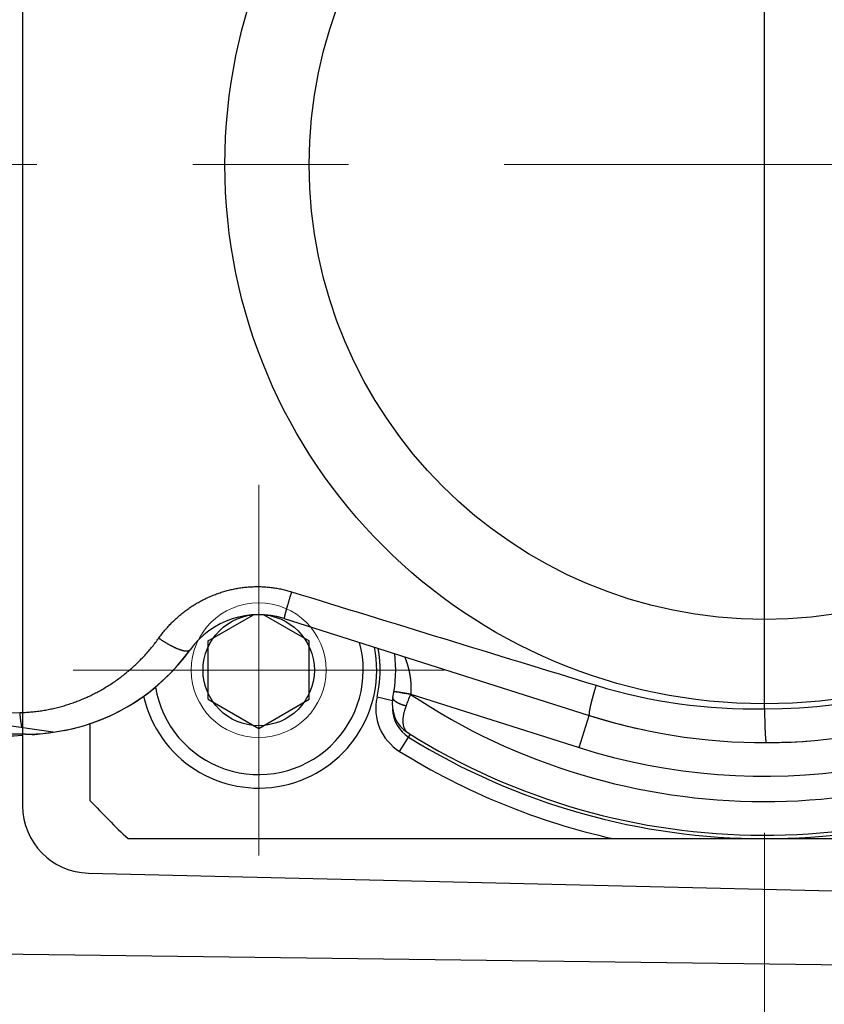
# Model space of a CAD drawing. Header units: millimetres. Extents: x 0 to 1733, y 0 to 1188.
# Tile 39 of 157: x 788 to 812, y 365 to 394. Entities that reach past the tile are written whole.
import ezdxf

# ---------------------------------------------------------------- set-up
doc = ezdxf.new("R2010")
doc.units = ezdxf.units.MM
doc.header["$LTSCALE"] = 0.727559
doc.linetypes.add('CENTER', pattern=[50.8, 31.75, -6.35, 6.35, -6.35])
for name, color, linetype in [('NoLayerName_001', 7, 'Continuous'), ('NoLayerName_004', 7, 'Continuous'), ('NoLayerName_007', 7, 'Continuous')]:
    doc.layers.add(name, color=color, linetype=linetype)
doc.styles.get("Standard").update_dxf_attribs({"font": 'txt', "bigfont": 'extfont2'})
doc.dimstyles.get("Standard").update_dxf_attribs({"dimtxt": 2.5, "dimasz": 2.5, "dimexe": 1, "dimexo": 1, "dimtad": 1, "dimdec": 3, "dimzin": 0, "dimdsep": 46, "dimtxsty": 'Standard', "dimcen": 2.5, "dimadec": 3, "dimazin": 0, "dimtfac": 0.75, "dimtdec": 3, "dimtmove": 0, "dimatfit": 3, "dimfxl": 1, "dimarcsym": 0})

# ---------------------------------------------------------------- blocks, each defined once
blk = doc.blocks.new('_OPEN30')
at = {"color": 0, "linetype": 'ByBlock', "lineweight": -2}
for p, q in [((-1, 0.267949), (0, 0)), ((0, 0), (-1, -0.267949)), ((0, 0), (-1, 0))]:
    blk.add_line(p, q, dxfattribs=at)
blk = doc.blocks.new('*D154')
at = {"layer": 'Defpoints', "color": 0}
for p in [(779.876, 390), (779.976, 390), (810, 347.169), (810, 347.069), (749.792, 285.717)]:
    blk.add_point(p, dxfattribs=at)
at = {"layer": 'NoLayerName_001', "color": 0, "linetype": 'Continuous', "lineweight": 13}
for p, q in [((775.876, 390), (685.584, 390)), ((810, 343.069), (810, 265.584))]:
    blk.add_line(p, q, dxfattribs=at)
blk.add_arc((810, 390), 120.416, 182.85519, 267.14481, dxfattribs=at)
at = {"layer": 'NoLayerName_001', "color": 0, "lineweight": 13, "xscale": 6, "yscale": 6, "zscale": 6}
for p, rotation in [((689.584, 390), 91.42759435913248), ((810, 269.584), 358.5724056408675)]:
    blk.add_blockref('_OPEN30', p, dxfattribs=dict(at, rotation=rotation))
at = {"layer": 'NoLayerName_001', "color": 0, "lineweight": 13, "insert": (722.028, 325.235), "char_height": 14, "attachment_point": 5, "rotation": 306.3607}
blk.add_mtext('\\W0.8000;90%%d', dxfattribs=at)
blk = doc.blocks.new('DIM_0006')
at = {"color": 3, "linetype": 'Continuous', "lineweight": 13}
blk.add_arc((60, 64), 60, 0, 270, dxfattribs=at)

msp = doc.modelspace()

# ---------------------------------------------------------------- linework, layer by layer
at = {"layer": 'NoLayerName_001', "color": 4, "linetype": 'CENTER', "lineweight": 13}
for p, q in [((810, 347.0690801), (810, 421.39703013)), ((862.34296509, 390), (720, 390)), ((795, 371), (795, 379)), ((791, 375), (799, 375))]:
    msp.add_line(p, q, dxfattribs=at)
at = {"layer": 'NoLayerName_001', "color": 7, "linetype": 'Continuous', "lineweight": 25}
for p, q in [((788, 409.04705223), (788, 370.95294777)), ((793.5, 375.8660254), (794.85009217, 376.64550148)), ((795.14990783, 376.64550148), (796.5, 375.8660254)), ((793.5, 374.1339746), (793.5, 375.8660254)), ((796.5, 374.1339746), (796.5, 375.8660254)), ((793.5, 374.1339746), (795, 373.26794919)), ((795, 373.26794919), (796.5, 374.1339746)), ((789.95239444, 368.97732394), (828.95239444, 368.04875251)), ((828.97372641, 366.02662104), (751.52695173, 367.04411116))]:
    msp.add_line(p, q, dxfattribs=at)
at = {"layer": 'NoLayerName_001', "color": 110, "linetype": 'CENTER', "lineweight": 13}
for p, q in [((795, 380.5), (795, 369.5)), ((789.5, 375), (800.5, 375))]:
    msp.add_line(p, q, dxfattribs=at)
at = {"layer": 'NoLayerName_001', "color": 7, "linetype": 'Continuous', "lineweight": 25}
for centre, radius in [((810, 390), 16), ((810, 390), 16), ((810, 390), 13.5), ((795, 375), 1.65)]:
    msp.add_circle(centre, radius, dxfattribs=at)
at = {"layer": 'NoLayerName_001', "color": 4, "linetype": 'Continuous', "lineweight": 13}
msp.add_circle((795, 375), 2, dxfattribs=at)
at = {"layer": 'NoLayerName_001', "color": 7, "linetype": 'Continuous', "lineweight": 25}
for centre, radius, start, end in [((795, 375), 3.1, 189.305616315, 15.396339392), ((795, 375), 3.5, 192.802569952, 11.2329581), ((790, 370.97675729), 2, 180, 268.636072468), ((790, 370.97675729), 2, 180, 268.636072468)]:
    msp.add_arc(centre, radius, start, end, dxfattribs=at)
at = {"layer": 'NoLayerName_004', "color": 6, "linetype": 'Continuous', "lineweight": 25}
for p, q in [((810, 373.85), (810, 406.15)), ((795.75752502, 376.53246843), (804.80337836, 373.65626654)), ((786.91791334, 373.71835051), (787.91416141, 373.74041429)), ((788.90381314, 373.15544124), (786.1, 373.5615282)), ((788.09004342, 373.1), (786.1, 373.1)), ((788.90381314, 373.15544124), (789.46641546, 373.26))]:
    msp.add_line(p, q, dxfattribs=at)
for centre, radius, start, end in [((810, 390), 16.15, 270, 327.799932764), ((810, 390), 17.15, 252.361518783, 327.799932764), ((2025.17897391, 4358.59153732), 4166.70347644, 252.8420799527, 252.9719926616), ((795, 374.15), 2.5, 72.361518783, 144.383793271), ((788.09004342, 379.1), 6, 277.783657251, 324.383793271), ((809.70268712, 389.92415376), 16.07661122, 253.010464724, 271.059660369), ((787.26717242, 385.41892356), 12.37409266, 264.587593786, 273.297479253), ((788.09004342, 379.1), 6, 270, 277.783657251), ((787.28458971, 384.98489476), 11.93975942, 274.822261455, 277.794246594)]:
    msp.add_arc(centre, radius, start, end, dxfattribs=at)
for points, knots in [([(792.03794521, 375.9494818), (792.06743543, 375.98903205), (792.12531353, 376.06906222), (792.21905648, 376.1839308), (792.31681418, 376.29556598), (792.4191644, 376.4031977), (792.52572962, 376.50675847), (792.63638921, 376.60599152), (792.75095229, 376.70069329), (792.86925712, 376.79064002), (792.99110482, 376.87566433), (793.11628421, 376.95563587), (793.24459251, 377.03042011), (793.37582576, 377.09988437), (793.50978045, 377.1638952), (793.64625273, 377.22231978), (793.78503802, 377.27502234), (793.92592023, 377.32187291), (794.06865669, 377.36279689), (794.21300328, 377.39771272), (794.35871457, 377.42653985), (794.5055453, 377.44919752), (794.65325018, 377.46560384), (794.80158294, 377.47568085), (794.9502814, 377.47933482), (795.0990506, 377.47655771), (795.24757593, 377.467402), (795.39552533, 377.45188212), (795.54259289, 377.43010639), (795.68837391, 377.40184466), (795.83283158, 377.3681236), (795.92740574, 377.33954102), (795.97485938, 377.32602549)], [0, 0, 0, 0, 0.1480035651, 0.2962164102, 0.4445937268, 0.5930905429, 0.7416632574, 0.8902711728, 1.0388780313, 1.1874546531, 1.3359924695, 1.4844943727, 1.6329633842, 1.7814035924, 1.929821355, 2.078226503, 2.2266335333, 2.3750571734, 2.5235006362, 2.6719654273, 2.820454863, 2.9689754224, 3.1175380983, 3.266159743, 3.414861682, 3.5636282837, 3.7124078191, 3.8611445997, 4.0097820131, 4.1582646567, 4.3065404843, 4.454562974, 4.454562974, 4.454562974, 4.454562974]), ([(795.97485766, 377.32602229), (795.96943172, 377.30852676), (795.95855385, 377.27354373), (795.9423928, 377.22102078), (795.92632972, 377.16846737), (795.91171358, 377.12026013), (795.89851786, 377.07640793), (795.88671879, 377.03691891), (795.87500139, 376.99740672), (795.86466482, 376.96226177), (795.8556843, 376.93149034), (795.84803301, 376.90509917), (795.84043086, 376.87869119), (795.832881, 376.85226642), (795.82539227, 376.82582501), (795.81797379, 376.79936854), (795.81063518, 376.77289852), (795.80459162, 376.7508264), (795.79980796, 376.73315847), (795.79624846, 376.71989886), (795.79271911, 376.70662667), (795.7892222, 376.69333868), (795.78575986, 376.68003166), (795.78233477, 376.66670292), (795.77894938, 376.65335444), (795.77561994, 376.63999103), (795.77236576, 376.62662229), (795.76920752, 376.61325978), (795.76615996, 376.59991217), (795.76324905, 376.58654614), (795.76042125, 376.5730419), (795.75821761, 376.55957407), (795.75533233, 376.54601307), (795.75710029, 376.53701462), (795.75752502, 376.53246845)], [0, 0, 0, 0, 0.05495279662, 0.10990564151, 0.1648590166, 0.21981309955, 0.26102837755, 0.30224263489, 0.3434552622, 0.38466725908, 0.41214297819, 0.43962057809, 0.4671009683, 0.49458421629, 0.52206699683, 0.54954518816, 0.5770147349, 0.60447229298, 0.61819873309, 0.63192692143, 0.64565946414, 0.65939898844, 0.67314814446, 0.68690960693, 0.70068427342, 0.71446130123, 0.72822528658, 0.74196107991, 0.75565386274, 0.76929478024, 0.78301046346, 0.79699965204, 0.8103704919, 0.82406839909, 0.82406839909, 0.82406839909, 0.82406839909]), ([(787.91416149, 373.74041447), (787.96790589, 373.7424722), (788.07550521, 373.74530912), (788.23660266, 373.75725557), (788.3973907, 373.77374106), (788.55765092, 373.7955498), (788.71719966, 373.82240936), (788.87584383, 373.85433108), (789.03339342, 373.89124915), (789.18966387, 373.93312495), (789.34449116, 373.9798989), (789.49773685, 374.03148827), (789.64927078, 374.08781784), (789.79896364, 374.14881126), (789.94668605, 374.21439253), (790.09230862, 374.28448564), (790.23570233, 374.35901463), (790.37673928, 374.43790499), (790.51530075, 374.52107016), (790.65127065, 374.60842402), (790.78453315, 374.69988088), (790.91497252, 374.79535499), (791.04247281, 374.89476083), (791.16691859, 374.99801199), (791.28818817, 375.10502174), (791.40616468, 375.21568155), (791.52074275, 375.32985856), (791.631795, 375.44743139), (791.73925182, 375.56823586), (791.84283029, 375.69226371), (791.94304196, 375.8189263), (792.00600078, 375.90621454), (792.03794509, 375.94948155)], [0, 0, 0, 0, 0.1613513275, 0.3228509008, 0.484473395, 0.6461900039, 0.8079691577, 0.9697772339, 1.1315792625, 1.2933403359, 1.4550479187, 1.6167143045, 1.7783504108, 1.9399645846, 2.1015630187, 2.2631501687, 2.4247291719, 2.586303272, 2.7478794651, 2.9094647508, 3.0710650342, 3.2326855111, 3.3943310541, 3.5560065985, 3.7177169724, 3.8794534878, 4.0411917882, 4.2029055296, 4.3645676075, 4.5261507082, 4.6876278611, 4.8489729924, 4.8489729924, 4.8489729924, 4.8489729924]), ([(792.03794521, 375.9494818), (792.04599497, 375.94390208), (792.06206405, 375.93269502), (792.08636216, 375.91616197), (792.11077874, 375.89979667), (792.13533316, 375.88363255), (792.16001844, 375.86766518), (792.18483468, 375.85190026), (792.20978009, 375.8363408), (792.23485337, 375.82099053), (792.26005309, 375.80585295), (792.28537788, 375.79093169), (792.31082626, 375.77623016), (792.33639716, 375.76175253), (792.36208812, 375.7475), (792.38790423, 375.73348611), (792.41386078, 375.71974243), (792.43997129, 375.70629698), (792.46624976, 375.69317868), (792.49271008, 375.68041626), (792.51936619, 375.66803848), (792.54623199, 375.65607409), (792.57332142, 375.64455193), (792.60064832, 375.63350056), (792.6282246, 375.62295053), (792.65603486, 375.61293728), (792.68403228, 375.60353232), (792.71213475, 375.59482653), (792.7402535, 375.58693146), (792.76838498, 375.57986511), (792.79682914, 375.57392695), (792.82617088, 375.56972067), (792.85675472, 375.5677826), (792.88819839, 375.56847868), (792.91870205, 375.57374446), (792.94778702, 375.58410719), (792.96062392, 375.59940135), (792.96766151, 375.60588115)], [0, 0, 0, 0, 0.0293834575, 0.058772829, 0.0881667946, 0.1175640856, 0.1469634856, 0.1763638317, 0.2057640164, 0.2351629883, 0.2645597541, 0.2939533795, 0.323342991, 0.3527277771, 0.3821070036, 0.4114806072, 0.4408498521, 0.4702170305, 0.4995855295, 0.5289599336, 0.5583461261, 0.5877513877, 0.617184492, 0.6466557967, 0.6761773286, 0.7057554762, 0.7353235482, 0.7647745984, 0.7940059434, 0.822931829, 0.8517759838, 0.8811448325, 0.911761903, 0.943673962, 0.975110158, 1.004842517, 1.0335416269, 1.0335416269, 1.0335416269, 1.0335416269]), ([(805.00514896, 374.54915575), (805.00112316, 374.53611081), (804.99304051, 374.51002913), (804.9811002, 374.47084875), (804.97124634, 374.43816761), (804.96343446, 374.41200084), (804.95761018, 374.39236562), (804.95182174, 374.37272025), (804.94606974, 374.35306487), (804.94035495, 374.33339956), (804.93467807, 374.31372441), (804.92903983, 374.29403951), (804.92344097, 374.27434495), (804.91788219, 374.25464082), (804.91236423, 374.23492722), (804.90688784, 374.21520418), (804.90145342, 374.19547141), (804.8960628, 374.17572752), (804.89071845, 374.15597024), (804.88542255, 374.13619713), (804.88017736, 374.11640575), (804.8749851, 374.09659362), (804.869848, 374.07675829), (804.86476845, 374.05689785), (804.85974954, 374.03701342), (804.85479621, 374.01710965), (804.84991426, 373.99719439), (804.84510968, 373.97727619), (804.84038838, 373.95736362), (804.83575663, 373.93746513), (804.83121791, 373.91758372), (804.82677786, 373.8977039), (804.82245748, 373.87778751), (804.81827213, 373.85778453), (804.81423766, 373.83764349), (804.81037113, 373.81732088), (804.80670303, 373.79684847), (804.80328414, 373.77636567), (804.80022819, 373.7561076), (804.79750978, 373.73632036), (804.79620747, 373.72327355), (804.79551007, 373.71687581)], [0, 0, 0, 0, 0.0409560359, 0.0819159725, 0.12287787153, 0.14335897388, 0.16383986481, 0.18432031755, 0.20480010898, 0.22527901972, 0.24575683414, 0.26623334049, 0.28670833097, 0.30718160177, 0.32765295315, 0.34812218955, 0.36858922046, 0.38905514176, 0.40952182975, 0.42999119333, 0.45046516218, 0.47094568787, 0.49143474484, 0.51193433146, 0.5324447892, 0.55295878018, 0.5734667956, 0.59395936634, 0.61442706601, 0.63486051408, 0.65525051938, 0.67560558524, 0.69596907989, 0.71638886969, 0.73691338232, 0.7575916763, 0.77844920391, 0.7993076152, 0.81988747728, 0.83991082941, 0.85921775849, 0.85921775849, 0.85921775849, 0.85921775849]), ([(787.91416149, 373.74041447), (787.91473474, 373.7328025), (787.91585108, 373.71757625), (787.91770648, 373.69475071), (787.91967622, 373.67193466), (787.92178429, 373.64913051), (787.92403039, 373.62633885), (787.92642077, 373.60356074), (787.9289599, 373.58079715), (787.93165274, 373.55804903), (787.93450412, 373.53531738), (787.93751885, 373.51260314), (787.94070191, 373.48990758), (787.94405732, 373.46723304), (787.94760921, 373.44458648), (787.95138255, 373.42197659), (787.95540165, 373.39941224), (787.95969234, 373.37690269), (787.96427493, 373.35445579), (787.96919037, 373.33208468), (787.9744026, 373.30978276), (787.97824269, 373.29500628), (787.98011702, 373.28760684)], [0, 0, 0, 0, 0.02290055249, 0.04580114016, 0.06870189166, 0.09160301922, 0.11450482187, 0.13740768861, 0.16031210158, 0.18321863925, 0.20612797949, 0.22904090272, 0.25195829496, 0.27488043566, 0.29780455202, 0.32072752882, 0.34364700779, 0.36656147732, 0.38947036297, 0.41237411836, 0.43527431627, 0.45817373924, 0.45817373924, 0.45817373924, 0.45817373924]), ([(804.79551007, 373.71687581), (804.7951433, 373.71028926), (804.79458821, 373.69640968), (804.79233073, 373.67477661), (804.8005707, 373.66240895), (804.80337921, 373.65626922)], [0, 0, 0, 0, 0.019790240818, 0.042224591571, 0.062479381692, 0.062479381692, 0.062479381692, 0.062479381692]), ([(810, 373.85), (810.00001547, 373.83884091), (810.00002469, 373.81652266), (810.00016877, 373.78304553), (810.00038412, 373.74956871), (810.00067994, 373.71609234), (810.00104719, 373.68261655), (810.00148153, 373.64914147), (810.00197804, 373.61566722), (810.00253602, 373.58219402), (810.00325717, 373.54314355), (810.00418026, 373.49851702), (810.00521664, 373.45389357), (810.0062099, 373.41485059), (810.00712975, 373.38138672), (810.00812516, 373.34792393), (810.00920387, 373.31446189), (810.01037306, 373.28100086), (810.01164162, 373.24754258), (810.01279136, 373.21966476), (810.0137723, 373.19736677), (810.01453994, 373.18064689), (810.01534094, 373.16393058), (810.0161768, 373.14721833), (810.01704859, 373.13051006), (810.01796054, 373.11380511), (810.01891799, 373.09710213), (810.019926, 373.08039951), (810.02098973, 373.06369565), (810.02211425, 373.04698894), (810.02330492, 373.0302778), (810.02456586, 373.01356231), (810.02590532, 372.99684744), (810.02734326, 372.98014407), (810.0288974, 372.96346618), (810.03058658, 372.94682826), (810.03242759, 372.93023907), (810.03445268, 372.91366147), (810.03675148, 372.89702278), (810.03885917, 372.88597926), (810.03984733, 372.88041264)], [0, 0, 0, 0, 0.0334773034, 0.06695466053, 0.10043214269, 0.13390978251, 0.16738757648, 0.20086548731, 0.23434343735, 0.26782130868, 0.30129897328, 0.35151477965, 0.40172936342, 0.43520528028, 0.46868153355, 0.50215883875, 0.53563796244, 0.56911968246, 0.60260303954, 0.63608479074, 0.65282403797, 0.66956165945, 0.68629726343, 0.70303046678, 0.71976104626, 0.73649019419, 0.75321989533, 0.76995218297, 0.78668913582, 0.8034328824, 0.82018560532, 0.8369494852, 0.85372169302, 0.87049073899, 0.88724458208, 0.90397159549, 0.92066064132, 0.93731607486, 0.95407573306, 0.9710366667, 0.9710366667, 0.9710366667, 0.9710366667]), ([(810.03984733, 372.88041264), (810.04103686, 372.87510756), (810.0419151, 372.86379503), (810.04895545, 372.85488447), (810.05172522, 372.850078)], [0, 0, 0, 0, 0.016310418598, 0.032952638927, 0.032952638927, 0.032952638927, 0.032952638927])]:
    msp.add_open_spline(points, degree=3, knots=knots, dxfattribs=at)
at = {"layer": 'NoLayerName_007', "color": 6, "linetype": 'Continuous', "lineweight": 25}
for p, q in [((795.75752502, 376.53246843), (804.80337836, 373.65626654)), ((799.15250823, 374.34661925), (799.0131303, 374.36406967)), ((799.50774374, 374.29072435), (799.15250823, 374.34661925)), ((799.50774374, 374.29072435), (804.50036835, 372.70327916)), ((798.96897524, 374.09163977), (798.50926656, 374.19685108)), ((790, 371.12541391), (790, 373.41504722)), ((804.50036835, 372.70327916), (804.80337836, 373.65626654)), ((799.1797342, 372.58816931), (799.49778981, 373.09998025)), ((791.12541391, 370), (828.87458609, 370))]:
    msp.add_line(p, q, dxfattribs=at)
for centre, radius, start, end in [((795, 374.15), 2.5, 72.361518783, 79.238125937), ((788.09004342, 379.1), 6, 281.125652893, 324.383793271), ((795, 375), 3.59999947, 347.109004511, 10.353130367), ((795, 375), 4.06320344, 348.456030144, 6.941700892), ((810, 390), 18.15, 252.361518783, 305.111409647), ((782.80256582, 380.62734371), 17.86863902, 338.007180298, 339.196023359), ((795, 375), 4.56316418, 350.933235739, 351.058049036), ((810, 390), 18.9, 236.27356914, 303.518860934), ((799.97146097, 373.8622057), 1.49999738, 167.109004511, 238.141866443), ((799.96078201, 373.98675229), 1, 168.456030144, 237.915083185), ((799.97146097, 373.8622057), 1, 181.300427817, 238.141866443), ((810, 390), 17.15, 252.361518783, 258.016984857), ((810, 390), 19.9, 237.915083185, 301.719179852), ((810, 390), 20, 238.141866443, 301.858133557), ((810, 390), 17.15, 268.993914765, 274.42975819), ((810, 390), 20.5, 238.141866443, 257.319616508), ((810, 390), 27.5, 223.341758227, 226.658241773)]:
    msp.add_arc(centre, radius, start, end, dxfattribs=at)
at = {"layer": 'NoLayerName_007', "color": 3, "linetype": 'Continuous', "lineweight": 13}
msp.add_arc((810, 390), 27.5, 223.341758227, 226.658241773, dxfattribs=at)
at = {"layer": 'NoLayerName_007', "color": 6, "linetype": 'Continuous', "lineweight": 25}
for points, knots in [([(799.3272273, 375.39745286), (799.3306731, 375.38868684), (799.33763894, 375.37118113), (799.34599166, 375.34912374), (799.35266334, 375.33146149), (799.35754641, 375.31817123), (799.36234217, 375.30489487), (799.36707371, 375.29159884), (799.37175475, 375.27826781), (799.37637885, 375.26490072), (799.3809398, 375.25150615), (799.3854308, 375.23808982), (799.38985014, 375.22465479), (799.39419853, 375.21120084), (799.39847685, 375.1977263), (799.40268602, 375.18422989), (799.40682643, 375.170711), (799.41089742, 375.15716968), (799.41489829, 375.14360663), (799.41882826, 375.13002254), (799.42268658, 375.11641806), (799.42647263, 375.10279364), (799.43018598, 375.08914954), (799.43382623, 375.0754859), (799.43739299, 375.06180281), (799.44088586, 375.0481004), (799.44430442, 375.03437886), (799.44764823, 375.02063848), (799.45091684, 375.0068796), (799.45410977, 374.99310263), (799.45722657, 374.97930795), (799.46026676, 374.96549594), (799.46322987, 374.951667), (799.46611545, 374.9378215), (799.46892301, 374.92395982), (799.47165214, 374.91008238), (799.47430214, 374.89618951), (799.47687346, 374.88228175), (799.47936219, 374.86835893), (799.4817807, 374.8544236), (799.48331415, 374.84512005), (799.48409074, 374.84046993)], [0, 0, 0, 0, 0.02825683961, 0.05652065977, 0.07075605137, 0.08489771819, 0.0989969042, 0.11310390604, 0.12723605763, 0.14138375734, 0.15553665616, 0.16968527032, 0.18382768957, 0.19796610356, 0.21210273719, 0.22623979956, 0.24037857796, 0.25451870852, 0.26865966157, 0.28280091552, 0.29694196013, 0.31108253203, 0.32522277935, 0.3393628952, 0.3535030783, 0.36764353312, 0.38178443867, 0.39592579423, 0.41006753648, 0.42420960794, 0.43835195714, 0.45249453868, 0.46663731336, 0.48078024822, 0.49492331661, 0.5090664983, 0.52320977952, 0.53735315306, 0.55149661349, 0.56564013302, 0.57978367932, 0.57978367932, 0.57978367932, 0.57978367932]), ([(799.48409074, 374.84046993), (799.48484027, 374.83581538), (799.48635923, 374.82650945), (799.48851836, 374.81253157), (799.49060559, 374.79854288), (799.4926077, 374.78454176), (799.49452768, 374.7705292), (799.49636419, 374.75650548), (799.49811706, 374.74247109), (799.49978579, 374.72842646), (799.50136999, 374.71437202), (799.50286921, 374.70030822), (799.50428303, 374.6862355), (799.50561107, 374.67215434), (799.50685297, 374.65806523), (799.50800834, 374.64396868), (799.50907684, 374.62986519), (799.51005809, 374.61575525), (799.51095171, 374.60163937), (799.51175736, 374.58751806), (799.51247465, 374.5733918), (799.51310322, 374.5592611), (799.5136427, 374.54512646), (799.51409273, 374.53098839), (799.51445293, 374.51684739), (799.51472294, 374.50270395), (799.51490239, 374.48855862), (799.51499097, 374.47441204), (799.51498844, 374.4602649), (799.51489454, 374.44611793), (799.51470903, 374.43197188), (799.51443166, 374.41782748), (799.51406216, 374.40368546), (799.51360029, 374.38954656), (799.51304578, 374.37541152), (799.51239845, 374.36128106), (799.51165777, 374.34715595), (799.51082454, 374.33303684), (799.50989454, 374.31892479), (799.50888238, 374.30481932), (799.50811561, 374.29542314), (799.50774374, 374.29072435)], [0, 0, 0, 0, 0.01414354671, 0.02828707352, 0.04243056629, 0.05657401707, 0.07071742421, 0.08486079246, 0.09900413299, 0.11314746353, 0.12729080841, 0.14143419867, 0.15557766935, 0.16972122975, 0.18386487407, 0.19800860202, 0.21215241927, 0.22629633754, 0.24044037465, 0.25458455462, 0.26872890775, 0.2828734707, 0.29701828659, 0.31116340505, 0.32530888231, 0.3394547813, 0.3536011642, 0.36774797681, 0.38189506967, 0.3960422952, 0.41018951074, 0.42433657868, 0.4384833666, 0.45262974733, 0.46677559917, 0.48092080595, 0.49506525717, 0.50920884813, 0.52335148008, 0.5374930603, 0.55163350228, 0.55163350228, 0.55163350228, 0.55163350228]), ([(799.15250823, 374.34661925), (799.15093921, 374.34667819), (799.1478063, 374.34679343), (799.14311375, 374.34698062), (799.13843244, 374.34717681), (799.13375758, 374.34738427), (799.12908433, 374.34760329), (799.12440783, 374.34783471), (799.11972326, 374.34807923), (799.11502576, 374.34833758), (799.11031049, 374.34861047), (799.10557261, 374.34889865), (799.10080728, 374.3492028), (799.09600971, 374.34952371), (799.09117848, 374.34986168), (799.08632075, 374.35021728), (799.08145278, 374.35059248), (799.07659642, 374.35098857), (799.07177396, 374.35140684), (799.06700771, 374.3518486), (799.06231997, 374.35231514), (799.05773302, 374.35280774), (799.05326913, 374.35332766), (799.04894332, 374.35387716), (799.0447221, 374.35446532), (799.0405124, 374.35511835), (799.03616007, 374.35586307), (799.03152168, 374.35674912), (799.0263481, 374.35773433), (799.02110312, 374.35911382), (799.01515583, 374.35952686), (799.01386361, 374.36293829), (799.0131303, 374.36406967)], [0, 0, 0, 0, 0.00471040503, 0.0094050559, 0.01408884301, 0.01876666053, 0.02344340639, 0.02812398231, 0.03281329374, 0.03751624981, 0.04223776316, 0.04698274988, 0.05175612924, 0.05656282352, 0.06140759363, 0.06628522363, 0.07117497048, 0.07605477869, 0.08090263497, 0.08569657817, 0.09041471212, 0.09503522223, 0.09953639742, 0.10389665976, 0.10811681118, 0.11232146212, 0.11667827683, 0.12135512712, 0.12651982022, 0.13233905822, 0.13818712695, 0.1422318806, 0.1422318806, 0.1422318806, 0.1422318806]), ([(799.50618794, 374.28090624), (799.49671269, 374.28243696), (799.47302187, 374.28624707), (799.44460974, 374.29091907), (799.42091569, 374.29469656), (799.406695, 374.29691926), (799.37823584, 374.30125197), (799.34974747, 374.30541387), (799.32128925, 374.30981642), (799.30705929, 374.31208833), (799.29283813, 374.31444901), (799.27863123, 374.31691481), (799.26444512, 374.31950241), (799.25028636, 374.32222832), (799.23616154, 374.32510916), (799.22207716, 374.3281613), (799.20804003, 374.33140209), (799.19405583, 374.33484513), (799.18013452, 374.33851816), (799.16626996, 374.34239607), (799.15710171, 374.34523245), (799.15250823, 374.34661925)], [0, 0, 0, 0, 0.02879429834, 0.0719857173, 0.08638076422, 0.10077403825, 0.11516564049, 0.17274189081, 0.18714533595, 0.20155558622, 0.21597222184, 0.23039228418, 0.24481302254, 0.25923213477, 0.27364783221, 0.28805890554, 0.30246479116, 0.31686563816, 0.33126237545, 0.34565677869, 0.36005153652, 0.36005153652, 0.36005153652, 0.36005153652]), ([(799.37092363, 373.93571828), (799.36642252, 373.93688066), (799.35741126, 373.93917323), (799.34394428, 373.94280641), (799.33050862, 373.94655877), (799.31711182, 373.95045315), (799.30375468, 373.95448604), (799.29043982, 373.95866102), (799.27716936, 373.96297973), (799.26394555, 373.96744438), (799.25077061, 373.97205698), (799.23764678, 373.97681964), (799.22457626, 373.98173432), (799.21156152, 373.98680344), (799.19860509, 373.99202731), (799.18571593, 373.99741891), (799.17290578, 374.0029944), (799.1601864, 374.00876888), (799.14756967, 374.01475769), (799.13506745, 374.0209761), (799.12269158, 374.0274394), (799.11045396, 374.03416294), (799.09836639, 374.04116191), (799.08644114, 374.04845198), (799.07469365, 374.05604386), (799.06315423, 374.06395024), (799.05187182, 374.07218947), (799.04090246, 374.08077708), (799.03028453, 374.08972418), (799.02006668, 374.09911862), (799.01040551, 374.10922109), (799.00144653, 374.12026624), (798.99343272, 374.13231962), (798.98669852, 374.14527761), (798.98196981, 374.15888809), (798.97929293, 374.17295788), (798.98077231, 374.18224605), (798.98110707, 374.18685231)], [0, 0, 0, 0, 0.0139463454, 0.02789448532, 0.04184418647, 0.05579529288, 0.06974772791, 0.08370149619, 0.09765668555, 0.11161346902, 0.1255721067, 0.13953294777, 0.15349643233, 0.16746309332, 0.18143325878, 0.1954050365, 0.20937597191, 0.22334440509, 0.23730955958, 0.2512716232, 0.26523182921, 0.27919253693, 0.293157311, 0.30713099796, 0.32111936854, 0.33511410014, 0.34908991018, 0.36302411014, 0.37689875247, 0.39073518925, 0.40464540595, 0.41879746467, 0.43334143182, 0.44800939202, 0.46245499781, 0.47652655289, 0.49038177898, 0.49038177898, 0.49038177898, 0.49038177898]), ([(799.37091815, 373.93571001), (799.36743674, 373.92687368), (799.36035942, 373.90923901), (799.35041494, 373.88251855), (799.34089863, 373.85563056), (799.33190734, 373.82855313), (799.32344782, 373.80130013), (799.31555097, 373.77387583), (799.30824127, 373.74628708), (799.30154485, 373.71854005), (799.29548759, 373.69064104), (799.29009513, 373.66259789), (799.28539621, 373.63442321), (799.2814525, 373.60613062), (799.27832513, 373.57773985), (799.27607592, 373.54927136), (799.27476657, 373.52074567), (799.27445906, 373.49218333), (799.27521484, 373.46360481), (799.27709728, 373.43503542), (799.28015821, 373.40652489), (799.28454592, 373.37816594), (799.2904196, 373.35008784), (799.29793548, 373.3224278), (799.30725223, 373.29532398), (799.31852663, 373.26891584), (799.3319039, 373.24338683), (799.34741916, 373.21898823), (799.36497948, 373.19597938), (799.38458544, 373.17482602), (799.40586329, 373.15545612), (799.42185997, 373.14500391), (799.42960645, 373.13949051)], [0, 0, 0, 0, 0.02849222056, 0.05700264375, 0.08552538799, 0.11405576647, 0.14259035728, 0.17112707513, 0.19966524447, 0.22820567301, 0.2567507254, 0.28530439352, 0.31386807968, 0.34243284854, 0.37099174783, 0.39954289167, 0.4280899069, 0.4566423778, 0.485216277, 0.51383436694, 0.54251359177, 0.57121243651, 0.5998882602, 0.62852657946, 0.65714567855, 0.68580118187, 0.7145869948, 0.74351163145, 0.7724462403, 0.80128406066, 0.82996483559, 0.85848938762, 0.85848938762, 0.85848938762, 0.85848938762])]:
    msp.add_open_spline(points, degree=3, knots=knots, dxfattribs=at)

# ---------------------------------------------------------------- block references
at = {"layer": 'NoLayerName_001', "color": 3, "linetype": 'Continuous', "lineweight": 13}
msp.add_blockref('DIM_0006', (750, 326), dxfattribs=at)

# ---------------------------------------------------------------- dimensions: what is measured, and where the dimension line sits
dim = msp.add_angular_dim_2l(base=(749.79202711, 285.71673193), line1=((810, 347.06908118), (810, 347.16908118)), line2=((779.87551332, 390), (779.97551332, 390)), text='\\W0.8000;<>', dimstyle='Standard', override={"dimtxt": 14, "dimasz": 6, "dimexe": 4, "dimexo": 4, "dimgap": 4, "dimblk": 'OPEN30', "dimclrd": 0, "dimclre": 0, "dimclrt": 0, "dimazin": 2, "dimtp": 0, "dimtm": 0, "dimlwd": 13, "dimlwe": 13}, dxfattribs=at)
dim.commit()
dim.dimension.update_dxf_attribs({"geometry": '*D154', "text_midpoint": (713.02892596, 318.60944881), "dimtype": 162})

doc.saveas('drawing.dxf')
